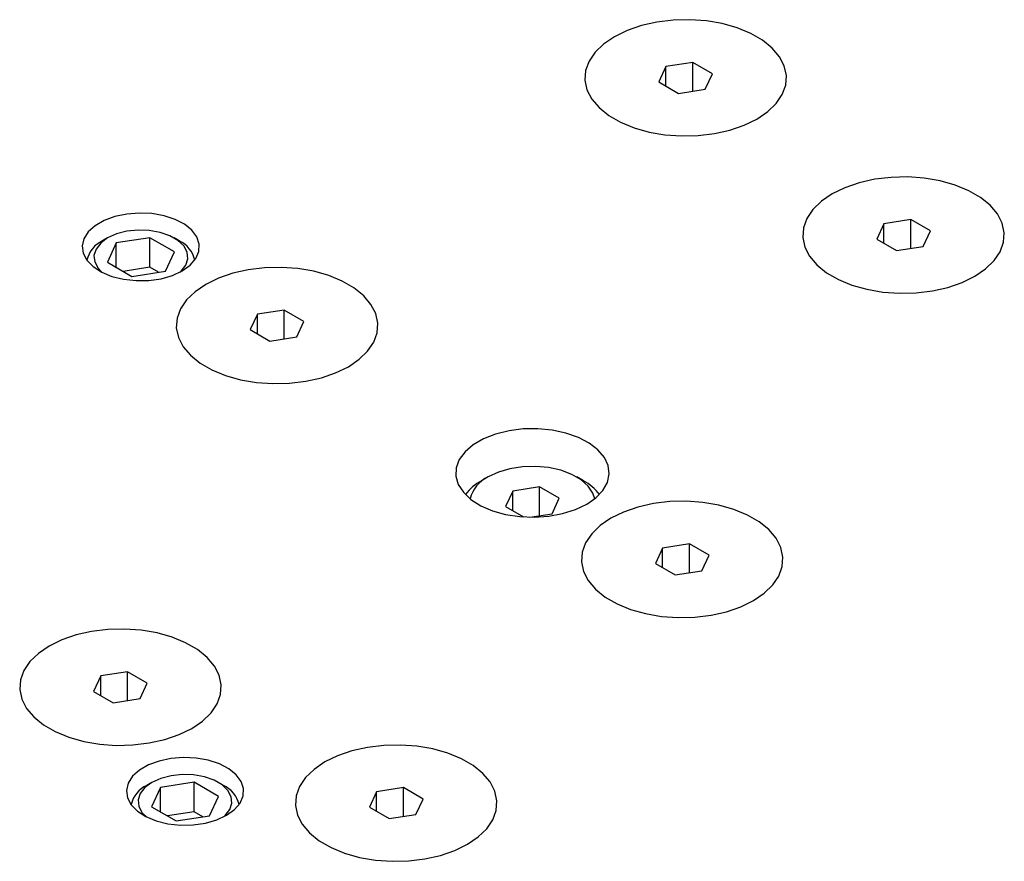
# Model space of a CAD drawing. Header units: inches. Extents: x 1802 to 2468, y -253 to -72.
# Tile 111 of 256: x 1864.77 to 1869.88, y -177.09 to -172.72. Entities that reach past the tile are written whole.
import ezdxf

# ---------------------------------------------------------------- set-up
doc = ezdxf.new("R2010")
doc.units = ezdxf.units.IN
doc.header["$LTSCALE"] = 0.5
doc.header["$MEASUREMENT"] = 0
doc.layers.add('SID-M-S', color=105, linetype='Continuous')

msp = doc.modelspace()

# ---------------------------------------------------------------- linework, layer by layer
at = {"layer": 'SID-M-S'}
for p, q in [((1868.16058, -172.72388), (1868.07597, -172.73412)), ((1868.16058, -172.72388), (1868.07597, -172.73412)), ((1868.24696, -172.72182), (1868.16058, -172.72388)), ((1868.24696, -172.72182), (1868.16058, -172.72388)), ((1868.33275, -172.72799), (1868.24696, -172.72182)), ((1868.33275, -172.72799), (1868.24696, -172.72182)), ((1868.4156, -172.74223), (1868.33275, -172.72799)), ((1868.4156, -172.74223), (1868.33275, -172.72799)), ((1867.92116, -172.77781), (1867.85519, -172.81007)), ((1867.92116, -172.77781), (1867.85519, -172.81007)), ((1867.99543, -172.75227), (1867.92116, -172.77781)), ((1867.99543, -172.75227), (1867.92116, -172.77781)), ((1868.07597, -172.73412), (1867.99543, -172.75227)), ((1868.07597, -172.73412), (1867.99543, -172.75227)), ((1868.49327, -172.76415), (1868.4156, -172.74223)), ((1868.49327, -172.76415), (1868.4156, -172.74223)), ((1868.56363, -172.79315), (1868.49327, -172.76415)), ((1868.56363, -172.79315), (1868.49327, -172.76415)), ((1867.85519, -172.81007), (1867.79932, -172.84815)), ((1867.85519, -172.81007), (1867.79932, -172.84815)), ((1868.62476, -172.82844), (1868.56363, -172.79315)), ((1868.62476, -172.82844), (1868.56363, -172.79315)), ((1868.675, -172.86906), (1868.62476, -172.82844)), ((1868.675, -172.86906), (1868.62476, -172.82844)), ((1867.79932, -172.84815), (1867.75506, -172.89103)), ((1867.79932, -172.84815), (1867.75506, -172.89103)), ((1868.71297, -172.9139), (1868.675, -172.86906)), ((1868.71297, -172.9139), (1868.675, -172.86906)), ((1867.75506, -172.89103), (1867.72364, -172.93752)), ((1867.75506, -172.89103), (1867.72364, -172.93752)), ((1868.73764, -172.96173), (1868.71297, -172.9139)), ((1868.73764, -172.96173), (1868.71297, -172.9139)), ((1867.72364, -172.93752), (1867.7059, -172.98637)), ((1867.72364, -172.93752), (1867.7059, -172.98637)), ((1868.12326, -172.96482), (1868.08591, -173.04531)), ((1868.26268, -172.94326), (1868.12326, -172.96482)), ((1868.12326, -173.06688), (1868.12326, -172.96482)), ((1868.36475, -173.00218), (1868.26268, -172.94326)), ((1868.26268, -173.09267), (1868.26268, -172.94326)), ((1868.74833, -173.01126), (1868.73764, -172.96173)), ((1868.74833, -173.01126), (1868.73764, -172.96173)), ((1867.7059, -172.98637), (1867.70232, -173.03623)), ((1867.7059, -172.98637), (1867.70232, -173.03623)), ((1867.70232, -173.03623), (1867.71302, -173.08576)), ((1867.70232, -173.03623), (1867.71302, -173.08576)), ((1868.32739, -173.08266), (1868.36475, -173.00218)), ((1868.74476, -173.06112), (1868.74833, -173.01126)), ((1868.74476, -173.06112), (1868.74833, -173.01126)), ((1867.71302, -173.08576), (1867.73768, -173.13359)), ((1867.71302, -173.08576), (1867.73768, -173.13359)), ((1868.08591, -173.04531), (1868.18797, -173.10423)), ((1868.18797, -173.10423), (1868.32739, -173.08266)), ((1868.72701, -173.10997), (1868.74476, -173.06112)), ((1868.72701, -173.10997), (1868.74476, -173.06112)), ((1867.73768, -173.13359), (1867.77565, -173.17843)), ((1867.73768, -173.13359), (1867.77565, -173.17843)), ((1868.69559, -173.15646), (1868.72701, -173.10997)), ((1868.69559, -173.15646), (1868.72701, -173.10997)), ((1867.77565, -173.17843), (1867.82589, -173.21904)), ((1867.77565, -173.17843), (1867.82589, -173.21904)), ((1868.65134, -173.19933), (1868.69559, -173.15646)), ((1868.65134, -173.19933), (1868.69559, -173.15646)), ((1867.82589, -173.21904), (1867.88702, -173.25433)), ((1867.82589, -173.21904), (1867.88702, -173.25433)), ((1868.52949, -173.26967), (1868.59546, -173.23742)), ((1868.52949, -173.26967), (1868.59546, -173.23742)), ((1868.59546, -173.23742), (1868.65134, -173.19933)), ((1868.59546, -173.23742), (1868.65134, -173.19933)), ((1867.88702, -173.25433), (1867.95738, -173.28333)), ((1867.88702, -173.25433), (1867.95738, -173.28333)), ((1867.95738, -173.28333), (1868.03505, -173.30525)), ((1867.95738, -173.28333), (1868.03505, -173.30525)), ((1868.45522, -173.29522), (1868.52949, -173.26967)), ((1868.45522, -173.29522), (1868.52949, -173.26967)), ((1868.03505, -173.30525), (1868.11791, -173.31949)), ((1868.03505, -173.30525), (1868.11791, -173.31949)), ((1868.11791, -173.31949), (1868.20369, -173.32567)), ((1868.11791, -173.31949), (1868.20369, -173.32567)), ((1868.20369, -173.32567), (1868.29007, -173.3236)), ((1868.20369, -173.32567), (1868.29007, -173.3236)), ((1868.29007, -173.3236), (1868.37469, -173.31336)), ((1868.29007, -173.3236), (1868.37469, -173.31336)), ((1868.37469, -173.31336), (1868.45522, -173.29522)), ((1868.37469, -173.31336), (1868.45522, -173.29522)), ((1869.29195, -173.54029), (1869.20734, -173.55053)), ((1869.29195, -173.54029), (1869.20734, -173.55053)), ((1869.37833, -173.53823), (1869.29195, -173.54029)), ((1869.37833, -173.53823), (1869.29195, -173.54029)), ((1869.46412, -173.5444), (1869.37833, -173.53823)), ((1869.46412, -173.5444), (1869.37833, -173.53823)), ((1869.54698, -173.55864), (1869.46412, -173.5444)), ((1869.54698, -173.55864), (1869.46412, -173.5444)), ((1869.05253, -173.59422), (1868.98656, -173.62648)), ((1869.05253, -173.59422), (1868.98656, -173.62648)), ((1869.1268, -173.56867), (1869.05253, -173.59422)), ((1869.1268, -173.56867), (1869.05253, -173.59422)), ((1869.20734, -173.55053), (1869.1268, -173.56867)), ((1869.20734, -173.55053), (1869.1268, -173.56867)), ((1869.62464, -173.58056), (1869.54698, -173.55864)), ((1869.62464, -173.58056), (1869.54698, -173.55864)), ((1869.695, -173.60956), (1869.62464, -173.58056)), ((1869.695, -173.60956), (1869.62464, -173.58056)), ((1868.98656, -173.62648), (1868.93069, -173.66456)), ((1868.98656, -173.62648), (1868.93069, -173.66456)), ((1869.75613, -173.64485), (1869.695, -173.60956)), ((1869.75613, -173.64485), (1869.695, -173.60956)), ((1869.80637, -173.68547), (1869.75613, -173.64485)), ((1869.80637, -173.68547), (1869.75613, -173.64485)), ((1868.93069, -173.66456), (1868.88643, -173.70743)), ((1868.93069, -173.66456), (1868.88643, -173.70743)), ((1869.84434, -173.73031), (1869.80637, -173.68547)), ((1869.84434, -173.73031), (1869.80637, -173.68547)), ((1865.26161, -173.7439), (1865.20613, -173.76437)), ((1865.32341, -173.73079), (1865.26161, -173.7439)), ((1865.38865, -173.72566), (1865.32341, -173.73079)), ((1865.45428, -173.72875), (1865.38865, -173.72566)), ((1865.51722, -173.7399), (1865.45428, -173.72875)), ((1865.57454, -173.75861), (1865.51722, -173.7399)), ((1868.88643, -173.70743), (1868.85501, -173.75393)), ((1868.88643, -173.70743), (1868.85501, -173.75393)), ((1869.86901, -173.77814), (1869.84434, -173.73031)), ((1869.86901, -173.77814), (1869.84434, -173.73031)), ((1865.15957, -173.79125), (1865.12411, -173.82328)), ((1865.20613, -173.76437), (1865.15957, -173.79125)), ((1865.62355, -173.784), (1865.57454, -173.75861)), ((1865.66197, -173.81487), (1865.62355, -173.784)), ((1868.83727, -173.80277), (1868.83369, -173.85264)), ((1868.83727, -173.80277), (1868.83369, -173.85264)), ((1868.85501, -173.75393), (1868.83727, -173.80277)), ((1868.85501, -173.75393), (1868.83727, -173.80277)), ((1869.25463, -173.78123), (1869.21728, -173.86172)), ((1869.39405, -173.75967), (1869.25463, -173.78123)), ((1869.25463, -173.88328), (1869.25463, -173.78123)), ((1869.49612, -173.81859), (1869.39405, -173.75967)), ((1869.39405, -173.90908), (1869.39405, -173.75967)), ((1869.8797, -173.82766), (1869.86901, -173.77814)), ((1869.8797, -173.82766), (1869.86901, -173.77814)), ((1865.12411, -173.82328), (1865.1014, -173.85896)), ((1865.2708, -173.83404), (1865.22454, -173.85496)), ((1865.44352, -173.85401), (1865.26953, -173.88093)), ((1865.32438, -173.82012), (1865.2708, -173.83404)), ((1865.38218, -173.814), (1865.32438, -173.82012)), ((1865.44084, -173.81605), (1865.38218, -173.814)), ((1865.49694, -173.82614), (1865.44084, -173.81605)), ((1865.57089, -173.92754), (1865.44352, -173.85401)), ((1865.44352, -174.00711), (1865.44352, -173.85401)), ((1865.54722, -173.84369), (1865.49694, -173.82614)), ((1865.58877, -173.86768), (1865.54722, -173.84369)), ((1865.68799, -173.84979), (1865.66197, -173.81487)), ((1865.70039, -173.88712), (1865.68799, -173.84979)), ((1868.83369, -173.85264), (1868.84439, -173.90216)), ((1868.83369, -173.85264), (1868.84439, -173.90216)), ((1869.45876, -173.89907), (1869.49612, -173.81859)), ((1869.87613, -173.87753), (1869.8797, -173.82766)), ((1869.87613, -173.87753), (1869.8797, -173.82766)), ((1865.1014, -173.85896), (1865.09251, -173.89662)), ((1865.09251, -173.89662), (1865.09785, -173.93451)), ((1865.1883, -173.88166), (1865.16419, -173.91259)), ((1865.22454, -173.85496), (1865.1883, -173.88166)), ((1865.22451, -173.85497), (1865.19799, -173.87029)), ((1865.26953, -173.88093), (1865.2229, -173.98137)), ((1865.26953, -174.00829), (1865.26953, -173.88093)), ((1865.59581, -173.87029), (1865.56928, -173.85497)), ((1865.61917, -173.89671), (1865.58877, -173.86768)), ((1865.63666, -173.92909), (1865.61917, -173.89671)), ((1865.69861, -173.92511), (1865.70039, -173.88712)), ((1868.84439, -173.90216), (1868.86906, -173.95)), ((1868.84439, -173.90216), (1868.86906, -173.95)), ((1869.21728, -173.86172), (1869.31934, -173.92064)), ((1869.31934, -173.92064), (1869.45876, -173.89907)), ((1869.85839, -173.92638), (1869.87613, -173.87753)), ((1869.85839, -173.92638), (1869.87613, -173.87753)), ((1865.09785, -173.93451), (1865.11718, -173.97085)), ((1865.16419, -173.91259), (1865.15359, -173.94596)), ((1865.15359, -173.94596), (1865.15714, -173.97982)), ((1865.52427, -174.02799), (1865.57089, -173.92754)), ((1865.6402, -173.96295), (1865.63666, -173.92909)), ((1865.68272, -173.962), (1865.69861, -173.92511)), ((1868.86906, -173.95), (1868.90703, -173.99483)), ((1868.86906, -173.95), (1868.90703, -173.99483)), ((1869.82696, -173.97287), (1869.85839, -173.92638)), ((1869.82696, -173.97287), (1869.85839, -173.92638)), ((1865.11718, -173.97085), (1865.14959, -174.00393)), ((1865.14959, -174.00393), (1865.19356, -174.03223)), ((1865.15714, -173.97982), (1865.17462, -174.01221)), ((1865.2229, -173.98137), (1865.35028, -174.0549)), ((1865.44352, -174.00711), (1865.30469, -174.02859)), ((1865.4891, -174.03343), (1865.44352, -174.00711)), ((1865.6055, -174.02725), (1865.62961, -173.99632)), ((1865.61221, -174.02568), (1865.65347, -173.99605)), ((1865.62961, -173.99632), (1865.6402, -173.96295)), ((1865.65347, -173.99605), (1865.68272, -173.962)), ((1866.12564, -174.00766), (1866.03926, -174.00973)), ((1866.12564, -174.00766), (1866.03926, -174.00973)), ((1866.21143, -174.01384), (1866.12564, -174.00766)), ((1866.21143, -174.01384), (1866.12564, -174.00766)), ((1868.90703, -173.99483), (1868.95726, -174.03545)), ((1868.90703, -173.99483), (1868.95726, -174.03545)), ((1869.78271, -174.01574), (1869.82696, -173.97287)), ((1869.78271, -174.01574), (1869.82696, -173.97287)), ((1865.17462, -174.01221), (1865.19406, -174.03249)), ((1865.19356, -174.03223), (1865.24704, -174.0544)), ((1865.24704, -174.0544), (1865.30752, -174.06942)), ((1865.35028, -174.0549), (1865.52427, -174.02799)), ((1865.5019, -174.06638), (1865.56089, -174.04949)), ((1865.56089, -174.04949), (1865.61221, -174.02568)), ((1865.59974, -174.03249), (1865.6055, -174.02725)), ((1865.87411, -174.03811), (1865.79984, -174.06366)), ((1865.87411, -174.03811), (1865.79984, -174.06366)), ((1865.95465, -174.01997), (1865.87411, -174.03811)), ((1865.95465, -174.01997), (1865.87411, -174.03811)), ((1866.03926, -174.00973), (1865.95465, -174.01997)), ((1866.03926, -174.00973), (1865.95465, -174.01997)), ((1866.29428, -174.02808), (1866.21143, -174.01384)), ((1866.29428, -174.02808), (1866.21143, -174.01384)), ((1866.37195, -174.05), (1866.29428, -174.02808)), ((1866.37195, -174.05), (1866.29428, -174.02808)), ((1866.44231, -174.079), (1866.37195, -174.05)), ((1866.44231, -174.079), (1866.37195, -174.05)), ((1868.95726, -174.03545), (1869.01839, -174.07074)), ((1868.95726, -174.03545), (1869.01839, -174.07074)), ((1869.66086, -174.08608), (1869.72683, -174.05383)), ((1869.66086, -174.08608), (1869.72683, -174.05383)), ((1869.72683, -174.05383), (1869.78271, -174.01574)), ((1869.72683, -174.05383), (1869.78271, -174.01574)), ((1865.30752, -174.06942), (1865.37219, -174.07659)), ((1865.37219, -174.07659), (1865.43801, -174.07556)), ((1865.43801, -174.07556), (1865.5019, -174.06638)), ((1865.73387, -174.09591), (1865.678, -174.134)), ((1865.73387, -174.09591), (1865.678, -174.134)), ((1865.79984, -174.06366), (1865.73387, -174.09591)), ((1865.79984, -174.06366), (1865.73387, -174.09591)), ((1866.50344, -174.11429), (1866.44231, -174.079)), ((1866.50344, -174.11429), (1866.44231, -174.079)), ((1869.01839, -174.07074), (1869.08875, -174.09974)), ((1869.01839, -174.07074), (1869.08875, -174.09974)), ((1869.08875, -174.09974), (1869.16642, -174.12166)), ((1869.08875, -174.09974), (1869.16642, -174.12166)), ((1869.58659, -174.11163), (1869.66086, -174.08608)), ((1869.58659, -174.11163), (1869.66086, -174.08608)), ((1865.678, -174.134), (1865.63374, -174.17687)), ((1865.678, -174.134), (1865.63374, -174.17687)), ((1866.55368, -174.1549), (1866.50344, -174.11429)), ((1866.55368, -174.1549), (1866.50344, -174.11429)), ((1866.59165, -174.19974), (1866.55368, -174.1549)), ((1866.59165, -174.19974), (1866.55368, -174.1549)), ((1869.16642, -174.12166), (1869.24928, -174.1359)), ((1869.16642, -174.12166), (1869.24928, -174.1359)), ((1869.24928, -174.1359), (1869.33507, -174.14207)), ((1869.24928, -174.1359), (1869.33507, -174.14207)), ((1869.33507, -174.14207), (1869.42144, -174.14001)), ((1869.33507, -174.14207), (1869.42144, -174.14001)), ((1869.42144, -174.14001), (1869.50606, -174.12977)), ((1869.42144, -174.14001), (1869.50606, -174.12977)), ((1869.50606, -174.12977), (1869.58659, -174.11163)), ((1869.50606, -174.12977), (1869.58659, -174.11163)), ((1865.63374, -174.17687), (1865.60232, -174.22336)), ((1865.63374, -174.17687), (1865.60232, -174.22336)), ((1866.61632, -174.24757), (1866.59165, -174.19974)), ((1866.61632, -174.24757), (1866.59165, -174.19974)), ((1865.60232, -174.22336), (1865.58458, -174.27221)), ((1865.60232, -174.22336), (1865.58458, -174.27221)), ((1866.00194, -174.25067), (1865.96459, -174.33115)), ((1866.14136, -174.2291), (1866.00194, -174.25067)), ((1866.00194, -174.35272), (1866.00194, -174.25067)), ((1866.24343, -174.28802), (1866.14136, -174.2291)), ((1866.14136, -174.37851), (1866.14136, -174.2291)), ((1866.62701, -174.2971), (1866.61632, -174.24757)), ((1866.62701, -174.2971), (1866.61632, -174.24757)), ((1865.58458, -174.27221), (1865.581, -174.32207)), ((1865.58458, -174.27221), (1865.581, -174.32207)), ((1866.20607, -174.36851), (1866.24343, -174.28802)), ((1866.62344, -174.34696), (1866.62701, -174.2971)), ((1866.62344, -174.34696), (1866.62701, -174.2971)), ((1865.581, -174.32207), (1865.5917, -174.3716)), ((1865.581, -174.32207), (1865.5917, -174.3716)), ((1865.96459, -174.33115), (1866.06665, -174.39007)), ((1866.60569, -174.39581), (1866.62344, -174.34696)), ((1866.60569, -174.39581), (1866.62344, -174.34696)), ((1865.5917, -174.3716), (1865.61636, -174.41943)), ((1865.5917, -174.3716), (1865.61636, -174.41943)), ((1866.06665, -174.39007), (1866.20607, -174.36851)), ((1866.57427, -174.4423), (1866.60569, -174.39581)), ((1866.57427, -174.4423), (1866.60569, -174.39581)), ((1865.61636, -174.41943), (1865.65433, -174.46427)), ((1865.61636, -174.41943), (1865.65433, -174.46427)), ((1865.65433, -174.46427), (1865.70457, -174.50489)), ((1865.65433, -174.46427), (1865.70457, -174.50489)), ((1866.53001, -174.48518), (1866.57427, -174.4423)), ((1866.53001, -174.48518), (1866.57427, -174.4423)), ((1865.70457, -174.50489), (1865.7657, -174.54018)), ((1865.70457, -174.50489), (1865.7657, -174.54018)), ((1866.47414, -174.52326), (1866.53001, -174.48518)), ((1866.47414, -174.52326), (1866.53001, -174.48518)), ((1865.7657, -174.54018), (1865.83606, -174.56918)), ((1865.7657, -174.54018), (1865.83606, -174.56918)), ((1865.83606, -174.56918), (1865.91373, -174.5911)), ((1865.83606, -174.56918), (1865.91373, -174.5911)), ((1866.3339, -174.58106), (1866.40817, -174.55552)), ((1866.3339, -174.58106), (1866.40817, -174.55552)), ((1866.40817, -174.55552), (1866.47414, -174.52326)), ((1866.40817, -174.55552), (1866.47414, -174.52326)), ((1865.91373, -174.5911), (1865.99659, -174.60534)), ((1865.91373, -174.5911), (1865.99659, -174.60534)), ((1865.99659, -174.60534), (1866.08237, -174.61151)), ((1865.99659, -174.60534), (1866.08237, -174.61151)), ((1866.08237, -174.61151), (1866.16875, -174.60945)), ((1866.08237, -174.61151), (1866.16875, -174.60945)), ((1866.16875, -174.60945), (1866.25337, -174.59921)), ((1866.16875, -174.60945), (1866.25337, -174.59921)), ((1866.25337, -174.59921), (1866.3339, -174.58106)), ((1866.25337, -174.59921), (1866.3339, -174.58106)), ((1867.23885, -174.87306), (1867.17611, -174.89757)), ((1867.30849, -174.85584), (1867.23885, -174.87306)), ((1867.38252, -174.84655), (1867.30849, -174.85584)), ((1867.45826, -174.84551), (1867.38252, -174.84655)), ((1867.53297, -174.85276), (1867.45826, -174.84551)), ((1867.60395, -174.86804), (1867.53297, -174.85276)), ((1867.66864, -174.89081), (1867.60395, -174.86804)), ((1867.17611, -174.89757), (1867.12254, -174.9285)), ((1867.7247, -174.92022), (1867.66864, -174.89081)), ((1867.7701, -174.95524), (1867.7247, -174.92022)), ((1867.08008, -174.96472), (1867.05025, -175.00492)), ((1867.12254, -174.9285), (1867.08008, -174.96472)), ((1867.80321, -174.99458), (1867.7701, -174.95524)), ((1867.05025, -175.00492), (1867.03415, -175.04766)), ((1867.82281, -175.03682), (1867.80321, -174.99458)), ((1867.03415, -175.04766), (1867.03235, -175.09138)), ((1867.25282, -175.07072), (1867.20002, -175.0954)), ((1867.31336, -175.05291), (1867.25282, -175.07072)), ((1867.37899, -175.04276), (1867.31336, -175.05291)), ((1867.44684, -175.04071), (1867.37899, -175.04276)), ((1867.51395, -175.04684), (1867.44684, -175.04071)), ((1867.57738, -175.0609), (1867.51395, -175.04684)), ((1867.63436, -175.08226), (1867.57738, -175.0609)), ((1867.81922, -175.12387), (1867.82822, -175.08044)), ((1867.82822, -175.08044), (1867.82281, -175.03682)), ((1867.03235, -175.09138), (1867.04491, -175.13451)), ((1867.19998, -175.09543), (1867.16462, -175.11585)), ((1867.6824, -175.11), (1867.63436, -175.08226)), ((1867.69504, -175.11585), (1867.65968, -175.09543)), ((1867.71941, -175.14289), (1867.6824, -175.11)), ((1867.79616, -175.16553), (1867.81922, -175.12387)), ((1867.04491, -175.13451), (1867.07138, -175.17549)), ((1867.07138, -175.17549), (1867.11082, -175.21283)), ((1867.32777, -175.16915), (1867.29041, -175.24964)), ((1867.46719, -175.14759), (1867.32777, -175.16915)), ((1867.32777, -175.2712), (1867.32777, -175.16915)), ((1867.56925, -175.2065), (1867.46719, -175.14759)), ((1867.46719, -175.297), (1867.46719, -175.14759)), ((1867.74376, -175.17951), (1867.71941, -175.14289)), ((1867.75322, -175.2094), (1867.74376, -175.17951)), ((1867.75985, -175.20391), (1867.79616, -175.16553)), ((1867.11082, -175.21283), (1867.16178, -175.24519)), ((1867.53189, -175.28699), (1867.56925, -175.2065)), ((1867.71161, -175.23764), (1867.75985, -175.20391)), ((1868.05829, -175.23437), (1867.97775, -175.25252)), ((1868.05829, -175.23437), (1867.97775, -175.25252)), ((1868.1429, -175.22413), (1868.05829, -175.23437)), ((1868.1429, -175.22413), (1868.05829, -175.23437)), ((1868.22928, -175.22207), (1868.1429, -175.22413)), ((1868.22928, -175.22207), (1868.1429, -175.22413)), ((1868.31507, -175.22824), (1868.22928, -175.22207)), ((1868.31507, -175.22824), (1868.22928, -175.22207)), ((1868.39793, -175.24248), (1868.31507, -175.22824)), ((1868.39793, -175.24248), (1868.31507, -175.22824)), ((1867.16178, -175.24519), (1867.22242, -175.2714)), ((1867.22242, -175.2714), (1867.29057, -175.29051)), ((1867.29041, -175.24964), (1867.38366, -175.30347)), ((1867.5867, -175.28644), (1867.65319, -175.26548)), ((1867.65319, -175.26548), (1867.71161, -175.23764)), ((1867.90348, -175.27806), (1867.83751, -175.31032)), ((1867.90348, -175.27806), (1867.83751, -175.31032)), ((1867.97775, -175.25252), (1867.90348, -175.27806)), ((1867.97775, -175.25252), (1867.90348, -175.27806)), ((1868.47559, -175.2644), (1868.39793, -175.24248)), ((1868.47559, -175.2644), (1868.39793, -175.24248)), ((1868.54595, -175.2934), (1868.47559, -175.2644)), ((1868.54595, -175.2934), (1868.47559, -175.2644)), ((1867.29057, -175.29051), (1867.36375, -175.30183)), ((1867.36375, -175.30183), (1867.43931, -175.30495)), ((1867.41621, -175.30488), (1867.53189, -175.28699)), ((1867.43931, -175.30495), (1867.51454, -175.29976)), ((1867.51454, -175.29976), (1867.5867, -175.28644)), ((1867.83751, -175.31032), (1867.78164, -175.3484)), ((1867.83751, -175.31032), (1867.78164, -175.3484)), ((1868.60708, -175.32869), (1868.54595, -175.2934)), ((1868.60708, -175.32869), (1868.54595, -175.2934)), ((1868.65732, -175.36931), (1868.60708, -175.32869)), ((1868.65732, -175.36931), (1868.60708, -175.32869)), ((1867.78164, -175.3484), (1867.73739, -175.39128)), ((1867.78164, -175.3484), (1867.73739, -175.39128)), ((1868.69529, -175.41415), (1868.65732, -175.36931)), ((1868.69529, -175.41415), (1868.65732, -175.36931)), ((1867.70596, -175.43777), (1867.68822, -175.48662)), ((1867.70596, -175.43777), (1867.68822, -175.48662)), ((1867.73739, -175.39128), (1867.70596, -175.43777)), ((1867.73739, -175.39128), (1867.70596, -175.43777)), ((1868.71996, -175.46198), (1868.69529, -175.41415)), ((1868.71996, -175.46198), (1868.69529, -175.41415)), ((1867.68822, -175.48662), (1867.68465, -175.53648)), ((1867.68822, -175.48662), (1867.68465, -175.53648)), ((1868.10559, -175.46507), (1868.06823, -175.54556)), ((1868.24501, -175.44351), (1868.10559, -175.46507)), ((1868.10559, -175.56713), (1868.10559, -175.46507)), ((1868.34707, -175.50243), (1868.24501, -175.44351)), ((1868.24501, -175.59292), (1868.24501, -175.44351)), ((1868.73065, -175.51151), (1868.71996, -175.46198)), ((1868.73065, -175.51151), (1868.71996, -175.46198)), ((1867.68465, -175.53648), (1867.69534, -175.58601)), ((1867.68465, -175.53648), (1867.69534, -175.58601)), ((1868.30971, -175.58291), (1868.34707, -175.50243)), ((1868.72708, -175.56137), (1868.73065, -175.51151)), ((1868.72708, -175.56137), (1868.73065, -175.51151)), ((1867.69534, -175.58601), (1867.72001, -175.63384)), ((1867.69534, -175.58601), (1867.72001, -175.63384)), ((1868.06823, -175.54556), (1868.17029, -175.60448)), ((1868.17029, -175.60448), (1868.30971, -175.58291)), ((1868.70934, -175.61022), (1868.72708, -175.56137)), ((1868.70934, -175.61022), (1868.72708, -175.56137)), ((1867.72001, -175.63384), (1867.75798, -175.67868)), ((1867.72001, -175.63384), (1867.75798, -175.67868)), ((1868.67791, -175.65671), (1868.70934, -175.61022)), ((1868.67791, -175.65671), (1868.70934, -175.61022)), ((1867.75798, -175.67868), (1867.80821, -175.71929)), ((1867.75798, -175.67868), (1867.80821, -175.71929)), ((1868.63366, -175.69958), (1868.67791, -175.65671)), ((1868.63366, -175.69958), (1868.67791, -175.65671)), ((1867.80821, -175.71929), (1867.86934, -175.75458)), ((1867.80821, -175.71929), (1867.86934, -175.75458)), ((1868.51181, -175.76992), (1868.57778, -175.73767)), ((1868.51181, -175.76992), (1868.57778, -175.73767)), ((1868.57778, -175.73767), (1868.63366, -175.69958)), ((1868.57778, -175.73767), (1868.63366, -175.69958)), ((1867.86934, -175.75458), (1867.9397, -175.78358)), ((1867.86934, -175.75458), (1867.9397, -175.78358)), ((1867.9397, -175.78358), (1868.01737, -175.8055)), ((1867.9397, -175.78358), (1868.01737, -175.8055)), ((1868.35701, -175.81361), (1868.43755, -175.79547)), ((1868.35701, -175.81361), (1868.43755, -175.79547)), ((1868.43755, -175.79547), (1868.51181, -175.76992)), ((1868.43755, -175.79547), (1868.51181, -175.76992)), ((1868.01737, -175.8055), (1868.10023, -175.81974)), ((1868.01737, -175.8055), (1868.10023, -175.81974)), ((1868.10023, -175.81974), (1868.18602, -175.82592)), ((1868.10023, -175.81974), (1868.18602, -175.82592)), ((1868.18602, -175.82592), (1868.2724, -175.82385)), ((1868.18602, -175.82592), (1868.2724, -175.82385)), ((1868.2724, -175.82385), (1868.35701, -175.81361)), ((1868.2724, -175.82385), (1868.35701, -175.81361)), ((1865.14147, -175.89771), (1865.06094, -175.91585)), ((1865.14147, -175.89771), (1865.06094, -175.91585)), ((1865.22609, -175.88746), (1865.14147, -175.89771)), ((1865.22609, -175.88746), (1865.14147, -175.89771)), ((1865.31246, -175.8854), (1865.22609, -175.88746)), ((1865.31246, -175.8854), (1865.22609, -175.88746)), ((1865.39825, -175.89158), (1865.31246, -175.8854)), ((1865.39825, -175.89158), (1865.31246, -175.8854)), ((1865.48111, -175.90582), (1865.39825, -175.89158)), ((1865.48111, -175.90582), (1865.39825, -175.89158)), ((1864.98667, -175.9414), (1864.9207, -175.97365)), ((1864.98667, -175.9414), (1864.9207, -175.97365)), ((1865.06094, -175.91585), (1864.98667, -175.9414)), ((1865.06094, -175.91585), (1864.98667, -175.9414)), ((1865.55878, -175.92774), (1865.48111, -175.90582)), ((1865.55878, -175.92774), (1865.48111, -175.90582)), ((1865.62914, -175.95674), (1865.55878, -175.92774)), ((1865.62914, -175.95674), (1865.55878, -175.92774)), ((1864.9207, -175.97365), (1864.86482, -176.01173)), ((1864.9207, -175.97365), (1864.86482, -176.01173)), ((1865.69027, -175.99203), (1865.62914, -175.95674)), ((1865.69027, -175.99203), (1865.62914, -175.95674)), ((1865.7405, -176.03264), (1865.69027, -175.99203)), ((1865.7405, -176.03264), (1865.69027, -175.99203)), ((1864.86482, -176.01173), (1864.82057, -176.05461)), ((1864.86482, -176.01173), (1864.82057, -176.05461)), ((1865.77847, -176.07748), (1865.7405, -176.03264)), ((1865.77847, -176.07748), (1865.7405, -176.03264)), ((1864.78914, -176.1011), (1864.7714, -176.14995)), ((1864.78914, -176.1011), (1864.7714, -176.14995)), ((1864.82057, -176.05461), (1864.78914, -176.1011)), ((1864.82057, -176.05461), (1864.78914, -176.1011)), ((1865.80314, -176.12531), (1865.77847, -176.07748)), ((1865.80314, -176.12531), (1865.77847, -176.07748)), ((1864.7714, -176.14995), (1864.76783, -176.19981)), ((1864.7714, -176.14995), (1864.76783, -176.19981)), ((1865.18877, -176.12841), (1865.15141, -176.20889)), ((1865.32819, -176.10684), (1865.18877, -176.12841)), ((1865.18877, -176.23046), (1865.18877, -176.12841)), ((1865.43025, -176.16576), (1865.32819, -176.10684)), ((1865.32819, -176.25625), (1865.32819, -176.10684)), ((1865.81384, -176.17484), (1865.80314, -176.12531)), ((1865.81384, -176.17484), (1865.80314, -176.12531)), ((1864.76783, -176.19981), (1864.77852, -176.24934)), ((1864.76783, -176.19981), (1864.77852, -176.24934)), ((1865.3929, -176.24624), (1865.43025, -176.16576)), ((1865.81026, -176.2247), (1865.81384, -176.17484)), ((1865.81026, -176.2247), (1865.81384, -176.17484)), ((1864.77852, -176.24934), (1864.80319, -176.29717)), ((1864.77852, -176.24934), (1864.80319, -176.29717)), ((1865.15141, -176.20889), (1865.25348, -176.26781)), ((1865.25348, -176.26781), (1865.3929, -176.24624)), ((1865.79252, -176.27355), (1865.81026, -176.2247)), ((1865.79252, -176.27355), (1865.81026, -176.2247)), ((1864.80319, -176.29717), (1864.84116, -176.34201)), ((1864.80319, -176.29717), (1864.84116, -176.34201)), ((1865.7611, -176.32004), (1865.79252, -176.27355)), ((1865.7611, -176.32004), (1865.79252, -176.27355)), ((1864.84116, -176.34201), (1864.8914, -176.38262)), ((1864.84116, -176.34201), (1864.8914, -176.38262)), ((1865.71684, -176.36292), (1865.7611, -176.32004)), ((1865.71684, -176.36292), (1865.7611, -176.32004)), ((1864.8914, -176.38262), (1864.95253, -176.41791)), ((1864.8914, -176.38262), (1864.95253, -176.41791)), ((1865.595, -176.43325), (1865.66097, -176.401)), ((1865.595, -176.43325), (1865.66097, -176.401)), ((1865.66097, -176.401), (1865.71684, -176.36292)), ((1865.66097, -176.401), (1865.71684, -176.36292)), ((1864.95253, -176.41791), (1865.02289, -176.44692)), ((1864.95253, -176.41791), (1865.02289, -176.44692)), ((1865.02289, -176.44692), (1865.10055, -176.46883)), ((1865.02289, -176.44692), (1865.10055, -176.46883)), ((1865.44019, -176.47694), (1865.52073, -176.4588)), ((1865.44019, -176.47694), (1865.52073, -176.4588)), ((1865.52073, -176.4588), (1865.595, -176.43325)), ((1865.52073, -176.4588), (1865.595, -176.43325)), ((1865.10055, -176.46883), (1865.18341, -176.48308)), ((1865.10055, -176.46883), (1865.18341, -176.48308)), ((1865.18341, -176.48308), (1865.2692, -176.48925)), ((1865.18341, -176.48308), (1865.2692, -176.48925)), ((1865.2692, -176.48925), (1865.35558, -176.48719)), ((1865.2692, -176.48925), (1865.35558, -176.48719)), ((1865.35558, -176.48719), (1865.44019, -176.47694)), ((1865.35558, -176.48719), (1865.44019, -176.47694)), ((1866.57336, -176.49981), (1866.49283, -176.51795)), ((1866.57336, -176.49981), (1866.49283, -176.51795)), ((1866.65798, -176.48957), (1866.57336, -176.49981)), ((1866.65798, -176.48957), (1866.57336, -176.49981)), ((1866.74436, -176.4875), (1866.65798, -176.48957)), ((1866.74436, -176.4875), (1866.65798, -176.48957)), ((1866.83014, -176.49368), (1866.74436, -176.4875)), ((1866.83014, -176.49368), (1866.74436, -176.4875)), ((1866.913, -176.50792), (1866.83014, -176.49368)), ((1866.913, -176.50792), (1866.83014, -176.49368)), ((1866.99067, -176.52984), (1866.913, -176.50792)), ((1866.99067, -176.52984), (1866.913, -176.50792)), ((1865.55322, -176.55761), (1865.49142, -176.57072)), ((1865.61846, -176.55248), (1865.55322, -176.55761)), ((1865.68409, -176.55556), (1865.61846, -176.55248)), ((1865.74703, -176.56672), (1865.68409, -176.55556)), ((1866.41856, -176.5435), (1866.35259, -176.57575)), ((1866.41856, -176.5435), (1866.35259, -176.57575)), ((1866.49283, -176.51795), (1866.41856, -176.5435)), ((1866.49283, -176.51795), (1866.41856, -176.5435)), ((1867.06103, -176.55884), (1866.99067, -176.52984)), ((1867.06103, -176.55884), (1866.99067, -176.52984)), ((1867.12216, -176.59413), (1867.06103, -176.55884)), ((1867.12216, -176.59413), (1867.06103, -176.55884)), ((1865.43594, -176.59119), (1865.38938, -176.61807)), ((1865.49142, -176.57072), (1865.43594, -176.59119)), ((1865.80435, -176.58543), (1865.74703, -176.56672)), ((1865.85336, -176.61081), (1865.80435, -176.58543)), ((1865.89178, -176.64168), (1865.85336, -176.61081)), ((1866.29672, -176.61384), (1866.25246, -176.65671)), ((1866.29672, -176.61384), (1866.25246, -176.65671)), ((1866.35259, -176.57575), (1866.29672, -176.61384)), ((1866.35259, -176.57575), (1866.29672, -176.61384)), ((1867.1724, -176.63474), (1867.12216, -176.59413)), ((1867.1724, -176.63474), (1867.12216, -176.59413)), ((1865.35392, -176.65009), (1865.33121, -176.68577)), ((1865.38938, -176.61807), (1865.35392, -176.65009)), ((1865.50061, -176.66085), (1865.45435, -176.68177)), ((1865.55419, -176.64693), (1865.50061, -176.66085)), ((1865.61199, -176.64081), (1865.55419, -176.64693)), ((1865.67065, -176.64286), (1865.61199, -176.64081)), ((1865.72675, -176.65295), (1865.67065, -176.64286)), ((1865.77703, -176.6705), (1865.72675, -176.65295)), ((1865.9178, -176.6766), (1865.89178, -176.64168)), ((1866.25246, -176.65671), (1866.22104, -176.7032)), ((1866.25246, -176.65671), (1866.22104, -176.7032)), ((1867.21037, -176.67958), (1867.1724, -176.63474)), ((1867.21037, -176.67958), (1867.1724, -176.63474)), ((1865.33121, -176.68577), (1865.32232, -176.72344)), ((1865.41811, -176.70847), (1865.394, -176.73941)), ((1865.45435, -176.68177), (1865.41811, -176.70847)), ((1865.45432, -176.68179), (1865.4278, -176.6971)), ((1865.49934, -176.70774), (1865.45271, -176.80818)), ((1865.67333, -176.68083), (1865.49934, -176.70774)), ((1865.49934, -176.8351), (1865.49934, -176.70774)), ((1865.8007, -176.75436), (1865.67333, -176.68083)), ((1865.67333, -176.83393), (1865.67333, -176.68083)), ((1865.81858, -176.69449), (1865.77703, -176.6705)), ((1865.82561, -176.6971), (1865.79909, -176.68179)), ((1865.84898, -176.72352), (1865.81858, -176.69449)), ((1865.9302, -176.71393), (1865.9178, -176.6766)), ((1865.92842, -176.75193), (1865.9302, -176.71393)), ((1866.22104, -176.7032), (1866.20329, -176.75205)), ((1866.22104, -176.7032), (1866.20329, -176.75205)), ((1866.76008, -176.70894), (1866.62066, -176.73051)), ((1866.86214, -176.76786), (1866.76008, -176.70894)), ((1866.76008, -176.85835), (1866.76008, -176.70894)), ((1867.23503, -176.72741), (1867.21037, -176.67958)), ((1867.23503, -176.72741), (1867.21037, -176.67958)), ((1865.32232, -176.72344), (1865.32766, -176.76132)), ((1865.32766, -176.76132), (1865.34699, -176.79766)), ((1865.394, -176.73941), (1865.3834, -176.77277)), ((1865.75408, -176.8548), (1865.8007, -176.75436)), ((1865.86647, -176.75591), (1865.84898, -176.72352)), ((1865.87001, -176.78977), (1865.86647, -176.75591)), ((1865.91253, -176.78881), (1865.92842, -176.75193)), ((1866.20329, -176.75205), (1866.19972, -176.80191)), ((1866.20329, -176.75205), (1866.19972, -176.80191)), ((1866.62066, -176.73051), (1866.5833, -176.81099)), ((1866.62066, -176.83256), (1866.62066, -176.73051)), ((1866.82479, -176.84835), (1866.86214, -176.76786)), ((1867.24573, -176.77694), (1867.23503, -176.72741)), ((1867.24573, -176.77694), (1867.23503, -176.72741)), ((1865.34699, -176.79766), (1865.3794, -176.83075)), ((1865.3834, -176.77277), (1865.38695, -176.80664)), ((1865.38695, -176.80664), (1865.40443, -176.83902)), ((1865.45271, -176.80818), (1865.58009, -176.88172)), ((1865.85942, -176.82313), (1865.87001, -176.78977)), ((1865.88327, -176.82287), (1865.91253, -176.78881)), ((1866.19972, -176.80191), (1866.21041, -176.85144)), ((1866.19972, -176.80191), (1866.21041, -176.85144)), ((1866.5833, -176.81099), (1866.68537, -176.86991)), ((1867.24215, -176.8268), (1867.24573, -176.77694)), ((1867.24215, -176.8268), (1867.24573, -176.77694)), ((1865.3794, -176.83075), (1865.42337, -176.85904)), ((1865.40443, -176.83902), (1865.42387, -176.8593)), ((1865.42337, -176.85904), (1865.47685, -176.88122)), ((1865.67333, -176.83393), (1865.5345, -176.8554)), ((1865.58009, -176.88172), (1865.75408, -176.8548)), ((1865.71891, -176.86024), (1865.67333, -176.83393)), ((1865.7907, -176.87631), (1865.84202, -176.85249)), ((1865.82955, -176.8593), (1865.83531, -176.85407)), ((1865.83531, -176.85407), (1865.85942, -176.82313)), ((1865.84202, -176.85249), (1865.88327, -176.82287)), ((1866.21041, -176.85144), (1866.23508, -176.89927)), ((1866.21041, -176.85144), (1866.23508, -176.89927)), ((1866.68537, -176.86991), (1866.82479, -176.84835)), ((1867.22441, -176.87565), (1867.24215, -176.8268)), ((1867.22441, -176.87565), (1867.24215, -176.8268)), ((1865.47685, -176.88122), (1865.53733, -176.89624)), ((1865.53733, -176.89624), (1865.602, -176.9034)), ((1865.602, -176.9034), (1865.66782, -176.90237)), ((1865.66782, -176.90237), (1865.73171, -176.8932)), ((1865.73171, -176.8932), (1865.7907, -176.87631)), ((1866.23508, -176.89927), (1866.27305, -176.94411)), ((1866.23508, -176.89927), (1866.27305, -176.94411)), ((1867.19299, -176.92214), (1867.22441, -176.87565)), ((1867.19299, -176.92214), (1867.22441, -176.87565)), ((1866.27305, -176.94411), (1866.32329, -176.98473)), ((1866.27305, -176.94411), (1866.32329, -176.98473)), ((1867.09286, -177.0031), (1867.14873, -176.96502)), ((1867.09286, -177.0031), (1867.14873, -176.96502)), ((1867.14873, -176.96502), (1867.19299, -176.92214)), ((1867.14873, -176.96502), (1867.19299, -176.92214)), ((1866.32329, -176.98473), (1866.38442, -177.02002)), ((1866.32329, -176.98473), (1866.38442, -177.02002)), ((1866.38442, -177.02002), (1866.45478, -177.04902)), ((1866.38442, -177.02002), (1866.45478, -177.04902)), ((1867.02689, -177.03536), (1867.09286, -177.0031)), ((1867.02689, -177.03536), (1867.09286, -177.0031)), ((1866.45478, -177.04902), (1866.53245, -177.07094)), ((1866.45478, -177.04902), (1866.53245, -177.07094)), ((1866.53245, -177.07094), (1866.6153, -177.08518)), ((1866.53245, -177.07094), (1866.6153, -177.08518)), ((1866.87208, -177.07904), (1866.95262, -177.0609)), ((1866.87208, -177.07904), (1866.95262, -177.0609)), ((1866.95262, -177.0609), (1867.02689, -177.03536)), ((1866.95262, -177.0609), (1867.02689, -177.03536)), ((1866.6153, -177.08518), (1866.70109, -177.09135)), ((1866.6153, -177.08518), (1866.70109, -177.09135)), ((1866.70109, -177.09135), (1866.78747, -177.08929)), ((1866.70109, -177.09135), (1866.78747, -177.08929)), ((1866.78747, -177.08929), (1866.87208, -177.07904)), ((1866.78747, -177.08929), (1866.87208, -177.07904))]:
    msp.add_line(p, q, dxfattribs=at)
for centre, radius, start, end in [((1865.2574, -174.00145), 0.144, 114.35368, 167.52336), ((1865.53641, -174.00145), 0.14398, 12.47585, 65.63526), ((1867.27848, -175.32963), 0.24221, 118.02697, 144.08532), ((1867.27103, -175.2491), 0.16931, 114.79788, 166.43674), ((1867.5812, -175.32962), 0.24219, 35.91439, 61.96331), ((1865.48721, -176.82827), 0.144, 114.35368, 167.52336), ((1865.76622, -176.82826), 0.14398, 12.47585, 65.63526)]:
    msp.add_arc(centre, radius, start, end, dxfattribs=at)

doc.saveas('drawing.dxf')
